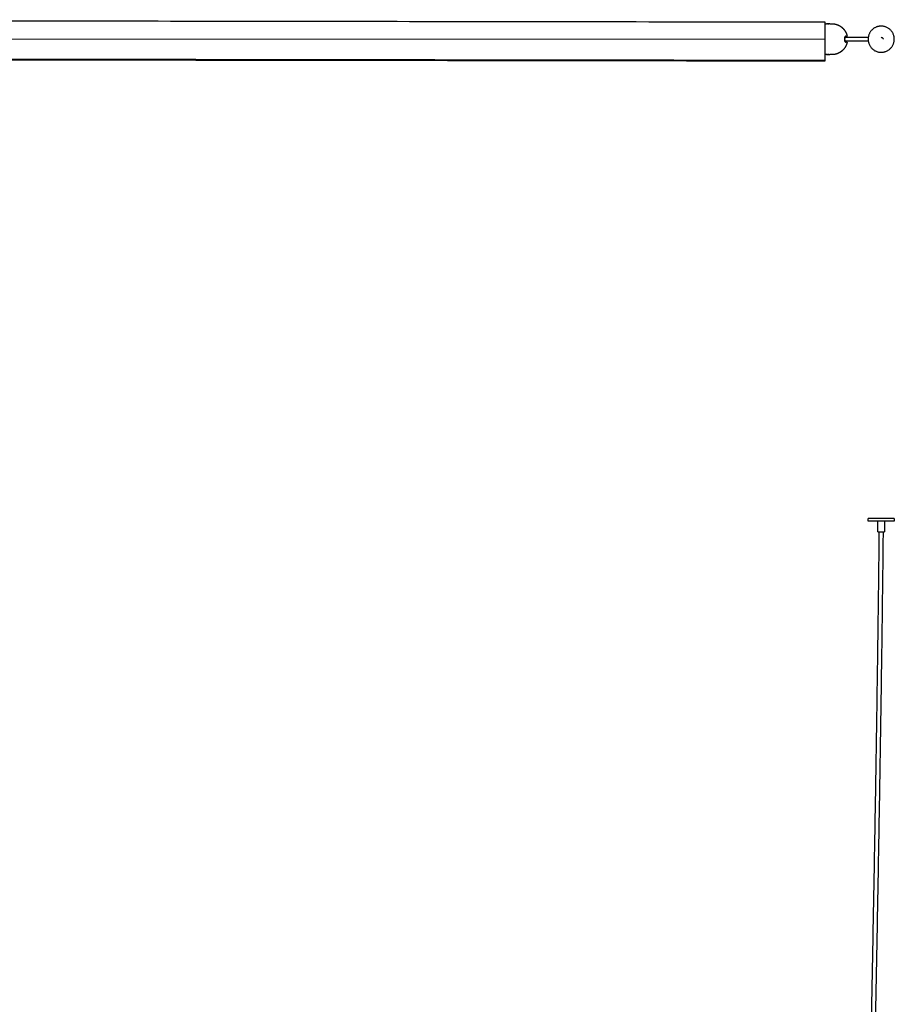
# Model space of a CAD drawing. Header units: millimetres. Extents: x -1080 to 1129, y 3690 to 5607.
# Tile 4 of 9: x -428 to 223, y 4424 to 5157. Entities that reach past the tile are written whole.
import ezdxf

# ---------------------------------------------------------------- set-up
doc = ezdxf.new("R2010")
doc.units = ezdxf.units.MM
doc.layers.add('Layer 01', color=7, linetype='Continuous')
doc.layers.add('Make2D$Visible$Curvas', color=7, linetype='Continuous')

msp = doc.modelspace()

# ---------------------------------------------------------------- linework, layer by layer
at = {"layer": 'Layer 01'}
msp.add_line((-1028.24, 5143.14), (171.76, 5142.57), dxfattribs=at)
at = {"layer": 'Make2D$Visible$Curvas', "color": 7, "lineweight": -3}
for points, degree in [([(-1028.26, 5157.11), (171.69, 5155.45)], 1), ([(171.69, 5154.95), (171.69, 5154.47)], 1), ([(171.76, 5154.07), (173.01, 5154.07)], 1), ([(174.3, 5154), (174.45, 5154), (174.6, 5154.01), (174.74, 5154.01)], 3), ([(175.42, 5154.06), (175.48, 5154.07), (175.51, 5154.07), (175.51, 5154.07)], 3), ([(175.51, 5154.07), (177.01, 5154.07)], 1), ([(171.72, 5141.48), (171.72, 5141.25)], 1), ([(171.72, 5140.38), (171.72, 5140.14)], 1), ([(171.74, 5126.68), (-1028.21, 5128.34)], 1), ([(171.75, 5126.18), (-1028.21, 5127.84)], 1), ([(171.74, 5127.15), (171.74, 5126.68)], 1), ([(173.01, 5131.07), (171.76, 5131.07)], 1), ([(174.23, 5131.14), (174.08, 5131.14), (173.93, 5131.14), (173.79, 5131.13)], 3), ([(177.01, 5131.07), (175.51, 5131.07)], 1), ([(203.95, 4783.61), (203.95, 4785.61)], 1), ([(211.2, 4775.61), (211.2, 4783.61)], 1), ([(216.2, 4783.61), (216.2, 4775.61)], 1), ([(223.45, 4785.61), (223.45, 4783.61)], 1)]:
    msp.add_open_spline(points, degree=degree, dxfattribs=at)
for points, weights in [([(171.69, 5155.45), (171.69, 5155.45), (171.69, 5154.95)], [1, 0.707106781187, 1]), ([(171.69, 5154.47), (171.71, 5145.81), (171.72, 5141.48)], [1, 0.866025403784, 1]), ([(186.54, 5142.57), (186.54, 5142.8), (186.53, 5143.02)], [1, 0.999792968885, 1]), ([(186.53, 5142.12), (186.54, 5142.35), (186.54, 5142.57)], [1, 0.999792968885, 1]), ([(187.32, 5144.82), (188.29, 5144.82), (188.29, 5144.82)], [1, 0.978210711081, 1]), ([(171.72, 5140.14), (171.73, 5135.81), (171.74, 5127.15)], [1, 0.866025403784, 1]), ([(188.29, 5140.32), (188.29, 5140.32), (187.32, 5140.32)], [1, 0.978210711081, 1])]:
    msp.add_rational_spline(points, weights, degree=2, dxfattribs=at)
for points, weights, knots in [([(171.76, 5154.07), (171.76, 5154.07), (171.76, 5142.57), (171.76, 5131.07), (171.76, 5131.07)], [1, 0.707106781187, 1, 0.707106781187, 1], [0, 0, 0, 18.064158, 18.064158, 36.128316, 36.128316, 36.128316]), ([(177.01, 5154.07), (179.21, 5154.07), (181.25, 5153.26), (183.46, 5152.39), (185.15, 5150.7), (186.43, 5149.41), (187.26, 5147.79)], [1, 0.926776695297, 0.890165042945, 0.853553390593, 0.853553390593, 0.853553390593, 0.874965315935], [0, 0, 0, 4.387102, 4.387102, 9.150558, 9.150558, 12.7934, 12.7934, 12.7934]), ([(204.06, 5143.97), (205.27, 5152.32), (213.7, 5152.32), (223.45, 5152.32), (223.45, 5142.57), (223.45, 5132.82), (213.7, 5132.82), (203.95, 5132.82), (203.95, 5142.57), (203.95, 5143.27), (204.06, 5143.97)], [0.947701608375, 0.736132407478, 1, 0.707106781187, 1, 0.707106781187, 1, 0.707106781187, 1, 0.970974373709, 0.947701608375], [-90.373847, -90.373847, -90.373847, -76.576321, -76.576321, -61.261057, -61.261057, -45.945793, -45.945793, -30.630528, -30.630528, -29.11279, -29.11279, -29.11279]), ([(187.26, 5147.79), (187.51, 5147.31), (187.71, 5146.8), (188.09, 5145.84), (188.29, 5144.82)], [0.874965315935, 0.88155206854, 0.890165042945, 0.907122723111, 0.931934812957], [12.7934, 12.7934, 12.7934, 13.914014, 13.914014, 15.946019, 15.946019, 15.946019]), ([(171.72, 5141.25), (171.72, 5141.1), (171.72, 5140.81), (171.72, 5140.52), (171.72, 5140.38)], [1, 0.866025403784, 1, 0.866025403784, 1], [-1.154709, -1.154709, -1.154709, -0.577355, -0.577355, 0, 0, 0]), ([(188.29, 5140.32), (188.09, 5139.3), (187.71, 5138.34), (186.83, 5136.12), (185.15, 5134.44), (183.86, 5133.15), (182.23, 5132.32)], [0.931934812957, 0.907122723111, 0.890165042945, 0.853553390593, 0.853553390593, 0.853553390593, 0.874965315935], [2.355097, 2.355097, 2.355097, 4.387102, 4.387102, 9.150558, 9.150558, 12.7934, 12.7934, 12.7934]), ([(182.23, 5132.32), (181.75, 5132.08), (181.25, 5131.88), (179.21, 5131.07), (177.01, 5131.07)], [0.874965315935, 0.88155206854, 0.890165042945, 0.926776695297, 1], [12.7934, 12.7934, 12.7934, 13.914014, 13.914014, 18.301116, 18.301116, 18.301116]), ([(171.74, 5126.68), (171.74, 5126.39), (171.75, 5126.24), (171.75, 5126.18), (171.75, 5126.18)], [1, 0.866025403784, 1, 0.933012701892, 0.933012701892], [-1.1547065, -1.1547065, -1.1547065, -0.577352, -0.577352, -0.288676, -0.288676, -0.288676]), ([(223.45, 4785.61), (223.45, 4785.61), (213.7, 4785.61), (203.95, 4785.61), (203.95, 4785.61)], [1, 0.707106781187, 1, 0.707106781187, 1], [-61.261057, -61.261057, -61.261057, -45.945793, -45.945793, -30.630528, -30.630528, -30.630528]), ([(223.45, 4783.61), (223.45, 4783.61), (213.7, 4783.61), (203.95, 4783.61), (203.95, 4783.61)], [1, 0.707106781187, 1, 0.707106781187, 1], [-61.261057, -61.261057, -61.261057, -45.945793, -45.945793, -30.630528, -30.630528, -30.630528]), ([(211.2, 4775.61), (211.2, 4775.61), (213.7, 4775.61), (216.2, 4775.61), (216.2, 4775.61)], [1, 0.707106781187, 1, 0.707106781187, 1], [0, 0, 0, 3.926991, 3.926991, 7.853982, 7.853982, 7.853982])]:
    msp.add_rational_spline(points, weights, degree=2, knots=knots, dxfattribs=at)
for points, knots in [([(175.51, 5154.07), (175.51, 5154.07), (175.51, 5154.07), (175.47, 5154.07), (175.45, 5154.06), (175.36, 5154.05), (175.26, 5154.05), (175.03, 5154.03), (174.89, 5154.02), (174.67, 5154.01), (174.59, 5154.01), (174.43, 5154), (174.35, 5154), (174.1, 5154), (173.94, 5154.01), (173.63, 5154.02), (173.5, 5154.03), (173.27, 5154.05), (173.17, 5154.05), (173.05, 5154.07), (173.01, 5154.07), (173.01, 5154.07)], [0, 0, 0, 0, 0.246903, 0.246903, 0.493806, 0.493806, 0.987612, 0.987612, 1.481418, 1.481418, 1.728321, 1.728321, 1.975223, 1.975223, 2.469029, 2.469029, 2.962835, 2.962835, 3.456641, 3.456641, 3.950447, 3.950447, 3.950447, 3.950447]), ([(173.79, 5154.01), (173.79, 5154.01), (173.79, 5154.01), (173.94, 5154.01), (174.1, 5154), (174.26, 5154)], [1.4824008, 1.4824008, 1.4824008, 1.4824008, 1.4831791, 1.4831791, 1.9730413, 1.9730413, 1.9730413, 1.9730413]), ([(186.53, 5143.02), (186.53, 5143.15), (186.53, 5143.27), (186.55, 5143.51), (186.56, 5143.63), (186.6, 5143.86), (186.63, 5143.96), (186.69, 5144.16), (186.72, 5144.25), (186.84, 5144.49), (186.93, 5144.61), (187.12, 5144.78), (187.22, 5144.82), (187.32, 5144.82)], [0, 0, 0, 0, 0.375838, 0.375838, 0.751676, 0.751676, 1.127515, 1.127515, 1.503353, 1.503353, 2.255029, 2.255029, 3.006706, 3.006706, 3.006706, 3.006706]), ([(187.32, 5144.82), (187.27, 5144.82), (187.22, 5144.81), (187.12, 5144.77), (187.07, 5144.74), (186.97, 5144.65), (186.93, 5144.6), (186.84, 5144.48), (186.8, 5144.41), (186.69, 5144.16), (186.62, 5143.97), (186.56, 5143.63), (186.55, 5143.51), (186.53, 5143.27), (186.53, 5143.15), (186.53, 5143.02)], [0, 0, 0, 0, 0.37557, 0.37557, 0.75114, 0.75114, 1.12671, 1.12671, 1.502279, 1.502279, 2.253419, 2.253419, 2.628989, 2.628989, 3.004559, 3.004559, 3.004559, 3.004559]), ([(186.53, 5142.12), (186.53, 5141.99), (186.53, 5141.87), (186.55, 5141.63), (186.56, 5141.51), (186.6, 5141.29), (186.63, 5141.18), (186.69, 5140.99), (186.72, 5140.9), (186.84, 5140.65), (186.93, 5140.53), (187.12, 5140.36), (187.22, 5140.32), (187.32, 5140.32)], [0, 0, 0, 0, 0.375838, 0.375838, 0.751676, 0.751676, 1.127515, 1.127515, 1.503353, 1.503353, 2.255029, 2.255029, 3.006706, 3.006706, 3.006706, 3.006706]), ([(187.32, 5140.32), (187.27, 5140.32), (187.22, 5140.33), (187.12, 5140.37), (187.07, 5140.41), (186.97, 5140.49), (186.93, 5140.54), (186.84, 5140.66), (186.8, 5140.74), (186.69, 5140.98), (186.62, 5141.18), (186.56, 5141.51), (186.55, 5141.63), (186.53, 5141.87), (186.53, 5142), (186.53, 5142.12)], [0, 0, 0, 0, 0.37557, 0.37557, 0.75114, 0.75114, 1.12671, 1.12671, 1.502279, 1.502279, 2.253419, 2.253419, 2.628989, 2.628989, 3.004559, 3.004559, 3.004559, 3.004559]), ([(186.63, 5143.97), (186.69, 5143.97), (186.74, 5143.97), (186.79, 5143.97), (186.86, 5143.97), (186.93, 5143.97), (187, 5143.97), (187.06, 5143.97), (187.13, 5143.97), (187.2, 5143.97), (187.26, 5143.97), (187.32, 5143.97), (187.39, 5143.97), (187.45, 5143.97), (187.51, 5143.97), (187.57, 5143.97), (187.62, 5143.97), (187.68, 5143.97), (187.74, 5143.97), (187.79, 5143.97), (187.85, 5143.97), (187.9, 5143.97), (187.95, 5143.97), (188, 5143.97), (188.06, 5143.97), (188.1, 5143.97), (188.15, 5143.97), (188.2, 5143.97), (188.25, 5143.97), (188.29, 5143.97), (188.34, 5143.97), (188.38, 5143.97), (188.43, 5143.97), (188.47, 5143.97), (188.51, 5143.97), (188.55, 5143.97), (188.59, 5143.97), (188.63, 5143.97), (188.67, 5143.97), (188.71, 5143.97), (188.75, 5143.97), (188.79, 5143.97), (188.82, 5143.97), (188.86, 5143.97), (188.89, 5143.97), (188.93, 5143.97), (188.96, 5143.97), (188.99, 5143.97), (189.03, 5143.97), (189.06, 5143.97), (189.09, 5143.97), (189.12, 5143.97), (189.15, 5143.97), (189.18, 5143.97), (189.21, 5143.97), (189.24, 5143.97), (189.27, 5143.97), (189.29, 5143.97), (189.32, 5143.97), (189.35, 5143.97), (189.37, 5143.97), (189.4, 5143.97), (189.42, 5143.97), (189.45, 5143.97), (189.47, 5143.97), (189.5, 5143.97), (189.52, 5143.97), (189.54, 5143.97), (189.56, 5143.97), (189.58, 5143.97), (189.61, 5143.97), (189.63, 5143.97), (189.65, 5143.97), (189.67, 5143.97), (189.69, 5143.97), (189.71, 5143.97), (189.73, 5143.97), (189.75, 5143.97), (189.77, 5143.97), (189.79, 5143.97), (189.81, 5143.97), (189.83, 5143.97), (189.84, 5143.97), (189.86, 5143.97), (189.88, 5143.97), (189.9, 5143.97), (189.92, 5143.97), (189.93, 5143.97), (189.95, 5143.97), (189.97, 5143.97), (189.99, 5143.97), (189.99, 5143.97), (190, 5143.97), (190.01, 5143.97), (190.02, 5143.97), (190.03, 5143.97), (190.04, 5143.97), (190.04, 5143.97), (190.05, 5143.97), (190.06, 5143.97), (190.07, 5143.97), (190.08, 5143.97), (190.09, 5143.97), (190.1, 5143.97), (190.1, 5143.97), (190.11, 5143.97), (190.12, 5143.97), (190.13, 5143.97), (190.14, 5143.97), (190.15, 5143.97), (190.17, 5143.97), (190.19, 5143.97), (190.2, 5143.97), (190.2, 5143.97), (190.21, 5143.97), (190.22, 5143.97), (190.23, 5143.97), (190.24, 5143.97), (190.25, 5143.97), (190.26, 5143.97), (190.26, 5143.97), (190.27, 5143.97), (190.28, 5143.97), (190.29, 5143.97), (190.3, 5143.97), (190.31, 5143.97), (190.32, 5143.97), (190.33, 5143.97), (190.33, 5143.97), (190.34, 5143.97), (190.35, 5143.97), (190.36, 5143.97), (190.37, 5143.97), (190.38, 5143.97), (190.39, 5143.97), (190.4, 5143.97), (190.41, 5143.97), (190.42, 5143.97), (190.43, 5143.97), (190.44, 5143.97), (190.45, 5143.97), (190.46, 5143.97), (190.47, 5143.97), (190.48, 5143.97), (190.49, 5143.97), (190.5, 5143.97), (190.51, 5143.97), (190.52, 5143.97), (190.53, 5143.97), (190.54, 5143.97), (190.55, 5143.97), (190.56, 5143.97), (190.57, 5143.97), (190.58, 5143.97), (190.6, 5143.97), (190.61, 5143.97), (190.62, 5143.97), (190.63, 5143.97), (190.64, 5143.97), (190.65, 5143.97), (190.68, 5143.97), (190.7, 5143.97), (190.72, 5143.97), (190.75, 5143.97), (190.78, 5143.97), (190.8, 5143.97), (190.83, 5143.97), (190.86, 5143.97), (190.89, 5143.97), (190.92, 5143.97), (190.94, 5143.97), (190.97, 5143.97), (191.01, 5143.97), (191.04, 5143.97), (191.07, 5143.97), (191.1, 5143.97), (191.14, 5143.97), (191.17, 5143.97), (191.21, 5143.97), (191.24, 5143.97), (191.28, 5143.97), (191.32, 5143.97), (191.35, 5143.97), (191.39, 5143.97), (191.43, 5143.97), (191.47, 5143.97), (191.52, 5143.97), (191.56, 5143.97), (191.6, 5143.97), (191.65, 5143.97), (191.69, 5143.97), (191.74, 5143.97), (191.79, 5143.97), (191.84, 5143.97), (191.89, 5143.97), (191.94, 5143.97), (191.99, 5143.97), (192.04, 5143.97), (192.1, 5143.97), (192.15, 5143.97), (192.21, 5143.97), (192.26, 5143.97), (192.32, 5143.97), (192.38, 5143.97), (192.44, 5143.97), (192.51, 5143.97), (192.57, 5143.97), (192.63, 5143.97), (192.7, 5143.97), (192.77, 5143.97), (192.84, 5143.97), (192.91, 5143.97), (192.98, 5143.97), (193.05, 5143.97), (193.13, 5143.97), (193.2, 5143.97), (193.28, 5143.97), (193.36, 5143.97), (193.44, 5143.97), (193.52, 5143.97), (193.6, 5143.97), (193.68, 5143.97), (193.77, 5143.97), (193.86, 5143.97), (193.94, 5143.97), (194.03, 5143.97), (194.13, 5143.97), (194.22, 5143.97), (194.31, 5143.97), (194.41, 5143.97), (194.51, 5143.97), (194.61, 5143.97), (194.71, 5143.97), (194.81, 5143.97), (194.92, 5143.97), (195.03, 5143.97), (195.13, 5143.97), (195.24, 5143.97), (195.36, 5143.97), (195.47, 5143.97), (195.58, 5143.97), (195.7, 5143.97), (195.82, 5143.97), (195.94, 5143.97), (196.06, 5143.97), (196.19, 5143.97), (196.31, 5143.97), (196.44, 5143.97), (196.57, 5143.97), (196.7, 5143.97), (196.84, 5143.97), (196.98, 5143.97), (197.11, 5143.97), (197.25, 5143.97), (197.39, 5143.97), (197.53, 5143.97), (197.67, 5143.97), (197.82, 5143.97), (197.96, 5143.97), (198.11, 5143.97), (198.26, 5143.97), (198.4, 5143.97), (198.56, 5143.97), (198.71, 5143.97), (198.86, 5143.97), (199.02, 5143.97), (199.18, 5143.97), (199.33, 5143.97), (199.66, 5143.97), (199.99, 5143.97), (200.31, 5143.97), (200.65, 5143.97), (200.99, 5143.97), (201.32, 5143.97), (201.67, 5143.97), (202.02, 5143.97), (202.36, 5143.97), (202.94, 5143.97), (203.5, 5143.97), (204.06, 5143.97)], [3.63504, 3.63504, 3.63504, 3.63504, 3.79236, 3.79236, 3.79236, 4.007163, 4.007163, 4.007163, 4.21137, 4.21137, 4.21137, 4.411413, 4.411413, 4.411413, 4.601905, 4.601905, 4.601905, 4.783529, 4.783529, 4.783529, 4.96214, 4.96214, 4.96214, 5.133725, 5.133725, 5.133725, 5.300003, 5.300003, 5.300003, 5.462817, 5.462817, 5.462817, 5.621484, 5.621484, 5.621484, 5.776249, 5.776249, 5.776249, 5.929925, 5.929925, 5.929925, 6.081913, 6.081913, 6.081913, 6.232815, 6.232815, 6.232815, 6.383382, 6.383382, 6.383382, 6.536607, 6.536607, 6.536607, 6.689247, 6.689247, 6.689247, 6.843485, 6.843485, 6.843485, 7.00087, 7.00087, 7.00087, 7.160644, 7.160644, 7.160644, 7.325195, 7.325195, 7.325195, 7.491284, 7.491284, 7.491284, 7.662344, 7.662344, 7.662344, 7.8385, 7.8385, 7.8385, 8.019469, 8.019469, 8.019469, 8.204429, 8.204429, 8.204429, 8.394722, 8.394722, 8.394722, 8.591649, 8.591649, 8.591649, 8.793812, 8.793812, 8.793812, 8.897165, 8.897165, 8.897165, 9.001872, 9.001872, 9.001872, 9.109447, 9.109447, 9.109447, 9.222928, 9.222928, 9.222928, 9.343772, 9.343772, 9.343772, 9.47324, 9.47324, 9.47324, 9.76937, 9.76937, 9.76937, 9.942802, 9.942802, 9.942802, 10.13215, 10.13215, 10.13215, 10.343632, 10.343632, 10.343632, 10.578802, 10.578802, 10.578802, 10.838274, 10.838274, 10.838274, 11.125199, 11.125199, 11.125199, 11.441026, 11.441026, 11.441026, 11.788651, 11.788651, 11.788651, 12.171967, 12.171967, 12.171967, 12.591384, 12.591384, 12.591384, 13.048694, 13.048694, 13.048694, 13.546793, 13.546793, 13.546793, 14.087503, 14.087503, 14.087503, 14.675144, 14.675144, 14.675144, 15.308759, 15.308759, 15.308759, 15.99242, 15.99242, 15.99242, 17.519684, 17.519684, 17.519684, 19.270147, 19.270147, 19.270147, 21.265378, 21.265378, 21.265378, 23.522263, 23.522263, 23.522263, 26.056977, 26.056977, 26.056977, 28.888557, 28.888557, 28.888557, 32.037135, 32.037135, 32.037135, 35.515133, 35.515133, 35.515133, 39.345008, 39.345008, 39.345008, 43.54223, 43.54223, 43.54223, 48.125744, 48.125744, 48.125744, 53.111904, 53.111904, 53.111904, 58.518242, 58.518242, 58.518242, 64.366637, 64.366637, 64.366637, 70.670556, 70.670556, 70.670556, 77.447999, 77.447999, 77.447999, 84.718406, 84.718406, 84.718406, 92.500266, 92.500266, 92.500266, 100.809918, 100.809918, 100.809918, 109.664878, 109.664878, 109.664878, 119.083449, 119.083449, 119.083449, 129.083112, 129.083112, 129.083112, 139.681574, 139.681574, 139.681574, 150.897111, 150.897111, 150.897111, 162.747482, 162.747482, 162.747482, 175.249839, 175.249839, 175.249839, 188.423477, 188.423477, 188.423477, 202.284181, 202.284181, 202.284181, 216.850852, 216.850852, 216.850852, 232.141853, 232.141853, 232.141853, 248.171672, 248.171672, 248.171672, 264.605751, 264.605751, 264.605751, 281.568794, 281.568794, 281.568794, 299.203743, 299.203743, 299.203743, 317.482721, 317.482721, 317.482721, 336.378087, 336.378087, 336.378087, 375.908275, 375.908275, 375.908275, 417.57274, 417.57274, 417.57274, 461.148617, 461.148617, 461.148617, 534.328608, 534.328608, 534.328608, 534.328608]), ([(213.7, 5143.97), (213.89, 5143.97), (214.07, 5143.93), (214.41, 5143.79), (214.56, 5143.69), (214.82, 5143.43), (214.93, 5143.28), (215.07, 5142.94), (215.1, 5142.75), (215.1, 5142.57)], [2.213336, 2.213336, 2.213336, 2.213336, 2.766668, 2.766668, 3.320001, 3.320001, 3.873337, 3.873337, 4.426673, 4.426673, 4.426673, 4.426673]), ([(204.06, 5141.17), (203.5, 5141.17), (202.94, 5141.17), (202.36, 5141.17), (202.02, 5141.17), (201.67, 5141.17), (201.32, 5141.17), (200.99, 5141.17), (200.65, 5141.17), (200.31, 5141.17), (199.99, 5141.17), (199.66, 5141.17), (199.33, 5141.17), (199.18, 5141.17), (199.02, 5141.17), (198.86, 5141.17), (198.71, 5141.17), (198.56, 5141.17), (198.4, 5141.17), (198.26, 5141.17), (198.11, 5141.17), (197.96, 5141.17), (197.82, 5141.17), (197.67, 5141.17), (197.53, 5141.17), (197.39, 5141.17), (197.25, 5141.17), (197.11, 5141.17), (196.98, 5141.17), (196.84, 5141.17), (196.7, 5141.17), (196.57, 5141.17), (196.44, 5141.17), (196.31, 5141.17), (196.19, 5141.17), (196.06, 5141.17), (195.94, 5141.17), (195.82, 5141.17), (195.7, 5141.17), (195.58, 5141.17), (195.47, 5141.17), (195.36, 5141.17), (195.24, 5141.17), (195.13, 5141.17), (195.03, 5141.17), (194.92, 5141.17), (194.81, 5141.17), (194.71, 5141.17), (194.61, 5141.17), (194.51, 5141.17), (194.41, 5141.17), (194.31, 5141.17), (194.22, 5141.17), (194.13, 5141.17), (194.03, 5141.17), (193.94, 5141.17), (193.86, 5141.17), (193.77, 5141.17), (193.68, 5141.17), (193.6, 5141.17), (193.52, 5141.17), (193.44, 5141.17), (193.36, 5141.17), (193.28, 5141.17), (193.2, 5141.17), (193.13, 5141.17), (193.05, 5141.17), (192.98, 5141.17), (192.91, 5141.17), (192.84, 5141.17), (192.77, 5141.17), (192.7, 5141.17), (192.63, 5141.17), (192.57, 5141.17), (192.51, 5141.17), (192.44, 5141.17), (192.38, 5141.17), (192.32, 5141.17), (192.26, 5141.17), (192.21, 5141.17), (192.15, 5141.17), (192.1, 5141.17), (192.04, 5141.17), (191.99, 5141.17), (191.94, 5141.17), (191.89, 5141.17), (191.84, 5141.17), (191.79, 5141.17), (191.74, 5141.17), (191.69, 5141.17), (191.65, 5141.17), (191.6, 5141.17), (191.56, 5141.17), (191.52, 5141.17), (191.47, 5141.17), (191.43, 5141.17), (191.39, 5141.17), (191.35, 5141.17), (191.32, 5141.17), (191.28, 5141.17), (191.24, 5141.17), (191.21, 5141.17), (191.17, 5141.17), (191.14, 5141.17), (191.1, 5141.17), (191.07, 5141.17), (191.04, 5141.17), (191.01, 5141.17), (190.97, 5141.17), (190.94, 5141.17), (190.92, 5141.17), (190.89, 5141.17), (190.86, 5141.17), (190.83, 5141.17), (190.8, 5141.17), (190.78, 5141.17), (190.75, 5141.17), (190.72, 5141.17), (190.7, 5141.17), (190.68, 5141.17), (190.65, 5141.17), (190.64, 5141.17), (190.63, 5141.17), (190.62, 5141.17), (190.61, 5141.17), (190.6, 5141.17), (190.58, 5141.17), (190.57, 5141.17), (190.56, 5141.17), (190.55, 5141.17), (190.54, 5141.17), (190.53, 5141.17), (190.52, 5141.17), (190.51, 5141.17), (190.5, 5141.17), (190.49, 5141.17), (190.48, 5141.17), (190.47, 5141.17), (190.46, 5141.17), (190.45, 5141.17), (190.44, 5141.17), (190.43, 5141.17), (190.42, 5141.17), (190.41, 5141.17), (190.4, 5141.17), (190.39, 5141.17), (190.38, 5141.17), (190.37, 5141.17), (190.36, 5141.17), (190.35, 5141.17), (190.34, 5141.17), (190.33, 5141.17), (190.33, 5141.17), (190.32, 5141.17), (190.31, 5141.17), (190.3, 5141.17), (190.29, 5141.17), (190.28, 5141.17), (190.27, 5141.17), (190.26, 5141.17), (190.26, 5141.17), (190.25, 5141.17), (190.24, 5141.17), (190.23, 5141.17), (190.22, 5141.17), (190.21, 5141.17), (190.2, 5141.17), (190.2, 5141.17), (190.19, 5141.17), (190.17, 5141.17), (190.15, 5141.17), (190.14, 5141.17), (190.13, 5141.17), (190.12, 5141.17), (190.11, 5141.17), (190.1, 5141.17), (190.1, 5141.17), (190.09, 5141.17), (190.08, 5141.17), (190.07, 5141.17), (190.06, 5141.17), (190.05, 5141.17), (190.04, 5141.17), (190.04, 5141.17), (190.03, 5141.17), (190.02, 5141.17), (190.01, 5141.17), (190, 5141.17), (189.99, 5141.17), (189.99, 5141.17), (189.97, 5141.17), (189.95, 5141.17), (189.93, 5141.17), (189.92, 5141.17), (189.9, 5141.17), (189.88, 5141.17), (189.86, 5141.17), (189.84, 5141.17), (189.83, 5141.17), (189.81, 5141.17), (189.79, 5141.17), (189.77, 5141.17), (189.75, 5141.17), (189.73, 5141.17), (189.71, 5141.17), (189.69, 5141.17), (189.67, 5141.17), (189.65, 5141.17), (189.63, 5141.17), (189.61, 5141.17), (189.58, 5141.17), (189.56, 5141.17), (189.54, 5141.17), (189.52, 5141.17), (189.5, 5141.17), (189.47, 5141.17), (189.45, 5141.17), (189.42, 5141.17), (189.4, 5141.17), (189.37, 5141.17), (189.35, 5141.17), (189.32, 5141.17), (189.29, 5141.17), (189.27, 5141.17), (189.24, 5141.17), (189.21, 5141.17), (189.18, 5141.17), (189.15, 5141.17), (189.12, 5141.17), (189.09, 5141.17), (189.06, 5141.17), (189.03, 5141.17), (188.99, 5141.17), (188.96, 5141.17), (188.93, 5141.17), (188.89, 5141.17), (188.86, 5141.17), (188.82, 5141.17), (188.79, 5141.17), (188.75, 5141.17), (188.71, 5141.17), (188.67, 5141.17), (188.63, 5141.17), (188.59, 5141.17), (188.55, 5141.17), (188.51, 5141.17), (188.47, 5141.17), (188.43, 5141.17), (188.38, 5141.17), (188.34, 5141.17), (188.29, 5141.17), (188.25, 5141.17), (188.2, 5141.17), (188.15, 5141.17), (188.1, 5141.17), (188.06, 5141.17), (188, 5141.17), (187.95, 5141.17), (187.9, 5141.17), (187.85, 5141.17), (187.79, 5141.17), (187.74, 5141.17), (187.68, 5141.17), (187.62, 5141.17), (187.57, 5141.17), (187.51, 5141.17), (187.45, 5141.17), (187.39, 5141.17), (187.32, 5141.17), (187.26, 5141.17), (187.2, 5141.17), (187.13, 5141.17), (187.06, 5141.17), (187, 5141.17), (186.93, 5141.17), (186.86, 5141.17), (186.79, 5141.17), (186.74, 5141.17), (186.69, 5141.17), (186.63, 5141.17)], [703.175648, 703.175648, 703.175648, 703.175648, 776.355722, 776.355722, 776.355722, 819.9316, 819.9316, 819.9316, 861.596065, 861.596065, 861.596065, 901.126252, 901.126252, 901.126252, 920.021618, 920.021618, 920.021618, 938.300596, 938.300596, 938.300596, 955.935546, 955.935546, 955.935546, 972.898588, 972.898588, 972.898588, 989.332667, 989.332667, 989.332667, 1005.362487, 1005.362487, 1005.362487, 1020.653488, 1020.653488, 1020.653488, 1035.220158, 1035.220158, 1035.220158, 1049.080863, 1049.080863, 1049.080863, 1062.254501, 1062.254501, 1062.254501, 1074.756858, 1074.756858, 1074.756858, 1086.607229, 1086.607229, 1086.607229, 1097.822766, 1097.822766, 1097.822766, 1108.421228, 1108.421228, 1108.421228, 1118.420891, 1118.420891, 1118.420891, 1127.839462, 1127.839462, 1127.839462, 1136.694422, 1136.694422, 1136.694422, 1145.004074, 1145.004074, 1145.004074, 1152.785933, 1152.785933, 1152.785933, 1160.05634, 1160.05634, 1160.05634, 1166.833784, 1166.833784, 1166.833784, 1173.137703, 1173.137703, 1173.137703, 1178.986097, 1178.986097, 1178.986097, 1184.392436, 1184.392436, 1184.392436, 1189.378596, 1189.378596, 1189.378596, 1193.96211, 1193.96211, 1193.96211, 1198.159332, 1198.159332, 1198.159332, 1201.989207, 1201.989207, 1201.989207, 1205.467205, 1205.467205, 1205.467205, 1208.615783, 1208.615783, 1208.615783, 1211.447362, 1211.447362, 1211.447362, 1213.982076, 1213.982076, 1213.982076, 1216.238962, 1216.238962, 1216.238962, 1218.234192, 1218.234192, 1218.234192, 1219.984656, 1219.984656, 1219.984656, 1221.51192, 1221.51192, 1221.51192, 1222.19558, 1222.19558, 1222.19558, 1222.829196, 1222.829196, 1222.829196, 1223.416837, 1223.416837, 1223.416837, 1223.957547, 1223.957547, 1223.957547, 1224.455645, 1224.455645, 1224.455645, 1224.912956, 1224.912956, 1224.912956, 1225.332373, 1225.332373, 1225.332373, 1225.715688, 1225.715688, 1225.715688, 1226.063313, 1226.063313, 1226.063313, 1226.37914, 1226.37914, 1226.37914, 1226.666066, 1226.666066, 1226.666066, 1226.925538, 1226.925538, 1226.925538, 1227.160708, 1227.160708, 1227.160708, 1227.37219, 1227.37219, 1227.37219, 1227.561537, 1227.561537, 1227.561537, 1227.73497, 1227.73497, 1227.73497, 1228.031099, 1228.031099, 1228.031099, 1228.160568, 1228.160568, 1228.160568, 1228.281412, 1228.281412, 1228.281412, 1228.394893, 1228.394893, 1228.394893, 1228.502468, 1228.502468, 1228.502468, 1228.607175, 1228.607175, 1228.607175, 1228.710528, 1228.710528, 1228.710528, 1228.91269, 1228.91269, 1228.91269, 1229.109617, 1229.109617, 1229.109617, 1229.299911, 1229.299911, 1229.299911, 1229.484871, 1229.484871, 1229.484871, 1229.665839, 1229.665839, 1229.665839, 1229.841996, 1229.841996, 1229.841996, 1230.013056, 1230.013056, 1230.013056, 1230.179145, 1230.179145, 1230.179145, 1230.343696, 1230.343696, 1230.343696, 1230.50347, 1230.50347, 1230.50347, 1230.660855, 1230.660855, 1230.660855, 1230.815093, 1230.815093, 1230.815093, 1230.967733, 1230.967733, 1230.967733, 1231.120958, 1231.120958, 1231.120958, 1231.271524, 1231.271524, 1231.271524, 1231.422426, 1231.422426, 1231.422426, 1231.574414, 1231.574414, 1231.574414, 1231.72809, 1231.72809, 1231.72809, 1231.882856, 1231.882856, 1231.882856, 1232.041523, 1232.041523, 1232.041523, 1232.204336, 1232.204336, 1232.204336, 1232.370614, 1232.370614, 1232.370614, 1232.542199, 1232.542199, 1232.542199, 1232.720811, 1232.720811, 1232.720811, 1232.902435, 1232.902435, 1232.902435, 1233.092927, 1233.092927, 1233.092927, 1233.292969, 1233.292969, 1233.292969, 1233.497177, 1233.497177, 1233.497177, 1233.711979, 1233.711979, 1233.711979, 1233.869298, 1233.869298, 1233.869298, 1233.869298]), ([(173.01, 5131.07), (173.01, 5131.07), (173.02, 5131.07), (173.05, 5131.08), (173.08, 5131.08), (173.17, 5131.09), (173.26, 5131.1), (173.5, 5131.11), (173.63, 5131.12), (173.86, 5131.13), (173.94, 5131.13), (174.1, 5131.14), (174.18, 5131.14), (174.43, 5131.14), (174.59, 5131.14), (174.89, 5131.12), (175.03, 5131.11), (175.26, 5131.1), (175.36, 5131.09), (175.48, 5131.07), (175.51, 5131.07), (175.51, 5131.07)], [0, 0, 0, 0, 0.246903, 0.246903, 0.493806, 0.493806, 0.987612, 0.987612, 1.481418, 1.481418, 1.728321, 1.728321, 1.975223, 1.975223, 2.469029, 2.469029, 2.962835, 2.962835, 3.456641, 3.456641, 3.950447, 3.950447, 3.950447, 3.950447]), ([(173.11, 5131.08), (173.11, 5131.08), (173.11, 5131.08), (173.05, 5131.07), (173.01, 5131.07), (173.01, 5131.07)], [3.4607483, 3.4607483, 3.4607483, 3.4607483, 3.4607513, 3.4607513, 3.9551444, 3.9551444, 3.9551444, 3.9551444]), ([(174.74, 5131.13), (174.74, 5131.13), (174.74, 5131.13), (174.59, 5131.14), (174.43, 5131.14), (174.27, 5131.14)], [1.483177, 1.483177, 1.483177, 1.483177, 1.4831791, 1.4831791, 1.973039, 1.973039, 1.973039, 1.973039]), ([(215.1, 4775.61), (215.02, 4767.72), (214.93, 4759.83), (214.84, 4751.94), (214.74, 4743.77), (214.65, 4735.6), (214.54, 4727.43), (214.44, 4719.19), (214.34, 4710.95), (214.23, 4702.71), (214.12, 4694.41), (214, 4686.11), (213.88, 4677.81), (213.77, 4669.45), (213.65, 4661.1), (213.52, 4652.74), (213.4, 4644.34), (213.27, 4635.94), (213.14, 4627.54), (213.01, 4619.11), (212.88, 4610.68), (212.74, 4602.24), (212.61, 4593.78), (212.47, 4585.32), (212.32, 4576.86), (212.18, 4568.39), (212.04, 4559.91), (211.89, 4551.44), (211.75, 4542.96), (211.6, 4534.48), (211.44, 4525.99), (211.29, 4517.51), (211.14, 4509.03), (210.98, 4500.55), (210.83, 4492.09), (210.67, 4483.62), (210.51, 4475.15), (210.35, 4466.7), (210.19, 4458.26), (210.02, 4449.81), (209.86, 4441.39), (209.7, 4432.98), (209.53, 4424.56), (209.36, 4416.18), (209.19, 4407.8), (209.02, 4399.43), (208.69, 4382.83), (208.34, 4366.22), (207.99, 4349.62), (207.65, 4333.29), (207.3, 4316.96), (206.94, 4300.63), (206.59, 4284.64), (206.24, 4268.65), (205.88, 4252.66), (205.19, 4222), (204.48, 4191.34), (203.76, 4160.68), (203.42, 4146.16), (203.07, 4131.64), (202.72, 4117.11), (202.39, 4103.23), (202.05, 4089.35), (201.71, 4075.46), (201.39, 4062.29), (201.06, 4049.12), (200.73, 4035.94), (200.58, 4029.65), (200.42, 4023.35), (200.26, 4017.05), (200.11, 4010.96), (199.96, 4004.87), (199.8, 3998.78), (199.65, 3992.9), (199.51, 3987.03), (199.36, 3981.15), (199.22, 3975.5), (199.07, 3969.84), (198.93, 3964.19), (198.79, 3958.72), (198.65, 3953.24), (198.51, 3947.76), (198.38, 3942.42), (198.24, 3937.08), (198.1, 3931.74), (197.97, 3926.64), (197.84, 3921.55), (197.71, 3916.45), (197.59, 3911.6), (197.46, 3906.74), (197.34, 3901.89), (197.22, 3897.27), (197.1, 3892.65), (196.98, 3888.03), (196.87, 3883.64), (196.75, 3879.25), (196.64, 3874.86), (196.53, 3870.7), (196.42, 3866.53), (196.32, 3862.37), (196.21, 3858.42), (196.11, 3854.47), (196.01, 3850.52), (195.91, 3846.78), (195.81, 3843.05), (195.71, 3839.31), (195.62, 3835.78), (195.53, 3832.24), (195.43, 3828.71), (195.34, 3825.38), (195.26, 3822.05), (195.17, 3818.72), (195.08, 3815.58), (195, 3812.44), (194.91, 3809.3), (194.84, 3806.35), (194.76, 3803.4), (194.68, 3800.45), (194.6, 3797.68), (194.53, 3794.91), (194.45, 3792.14), (194.38, 3789.55), (194.31, 3786.96), (194.24, 3784.36), (194.17, 3781.94), (194.1, 3779.52), (194.03, 3777.09), (193.97, 3774.84), (193.91, 3772.58), (193.84, 3770.32), (193.78, 3768.22), (193.72, 3766.12), (193.66, 3764.02), (193.61, 3762.07), (193.55, 3760.12), (193.49, 3758.17), (193.44, 3756.37), (193.39, 3754.57), (193.34, 3752.77), (193.29, 3751.11), (193.24, 3749.44), (193.19, 3747.78), (193.14, 3746.25), (193.09, 3744.73), (193.05, 3743.2), (193, 3741.8), (192.96, 3740.4), (192.91, 3739), (192.87, 3737.73), (192.83, 3736.45), (192.79, 3735.17), (192.75, 3734.01), (192.72, 3732.86), (192.68, 3731.7), (192.64, 3730.65), (192.6, 3729.6), (192.57, 3728.55), (192.54, 3727.6), (192.5, 3726.66), (192.47, 3725.72), (192.44, 3724.87), (192.4, 3724.03), (192.37, 3723.18), (192.34, 3722.43), (192.31, 3721.68), (192.28, 3720.92), (192.26, 3720.26), (192.23, 3719.59), (192.2, 3718.93), (192.18, 3718.34), (192.15, 3717.76), (192.12, 3717.17), (192.1, 3716.66), (192.08, 3716.15), (192.05, 3715.64), (192.04, 3715.41), (192.03, 3715.18), (192.02, 3714.96), (192, 3714.74), (191.99, 3714.53), (191.98, 3714.32), (191.97, 3714.12), (191.96, 3713.93), (191.95, 3713.73), (191.94, 3713.55), (191.93, 3713.37), (191.92, 3713.18), (191.91, 3713.02), (191.9, 3712.85), (191.88, 3712.68), (191.88, 3712.53), (191.86, 3712.37), (191.85, 3712.22), (191.84, 3712.08), (191.83, 3711.94), (191.82, 3711.8), (191.81, 3711.67), (191.81, 3711.54), (191.79, 3711.41), (191.79, 3711.29), (191.78, 3711.17), (191.77, 3711.05), (191.76, 3710.94), (191.75, 3710.84), (191.74, 3710.73), (191.73, 3710.63), (191.72, 3710.53), (191.71, 3710.43), (191.7, 3710.34), (191.69, 3710.25), (191.68, 3710.16), (191.67, 3710.08), (191.66, 3710), (191.65, 3709.91), (191.64, 3709.84), (191.64, 3709.76), (191.63, 3709.69), (191.62, 3709.62), (191.61, 3709.55), (191.6, 3709.48), (191.59, 3709.42), (191.58, 3709.35), (191.57, 3709.29), (191.55, 3709.18), (191.53, 3709.07), (191.51, 3708.96), (191.5, 3708.91), (191.49, 3708.86), (191.48, 3708.81), (191.47, 3708.76), (191.46, 3708.72), (191.45, 3708.67), (191.44, 3708.63), (191.43, 3708.58), (191.42, 3708.54), (191.42, 3708.5), (191.41, 3708.46), (191.4, 3708.42), (191.39, 3708.39), (191.38, 3708.35), (191.37, 3708.31), (191.36, 3708.28), (191.35, 3708.24), (191.34, 3708.2), (191.32, 3708.13), (191.3, 3708.06), (191.28, 3707.99), (191.27, 3707.92), (191.25, 3707.85), (191.23, 3707.78), (191.21, 3707.71), (191.19, 3707.64), (191.16, 3707.57), (191.14, 3707.51), (191.12, 3707.44), (191.1, 3707.37), (191.08, 3707.3), (191.05, 3707.23), (191.03, 3707.17), (191.01, 3707.1), (190.98, 3707.03), (190.95, 3706.97), (190.93, 3706.9), (190.9, 3706.84), (190.87, 3706.77), (190.85, 3706.71), (190.82, 3706.64), (190.79, 3706.58), (190.76, 3706.51), (190.73, 3706.45), (190.7, 3706.38), (190.66, 3706.32), (190.63, 3706.26), (190.6, 3706.19), (190.56, 3706.13), (190.52, 3706.07), (190.49, 3706.01), (190.45, 3705.95), (190.41, 3705.89), (190.37, 3705.83), (190.33, 3705.77), (190.29, 3705.71), (190.24, 3705.65), (190.2, 3705.59), (190.15, 3705.53), (190.11, 3705.47), (190.06, 3705.42), (190.01, 3705.36), (189.96, 3705.31), (189.91, 3705.25), (189.86, 3705.2), (189.81, 3705.14), (189.75, 3705.09), (189.7, 3705.04), (189.64, 3704.99), (189.59, 3704.94), (189.53, 3704.89), (189.47, 3704.84), (189.41, 3704.8), (189.35, 3704.75), (189.29, 3704.71), (189.22, 3704.66), (189.16, 3704.62), (189.1, 3704.58), (189.03, 3704.54), (188.97, 3704.49), (188.9, 3704.46), (188.83, 3704.42), (188.76, 3704.38), (188.69, 3704.35), (188.62, 3704.31), (188.55, 3704.28), (188.48, 3704.24), (188.41, 3704.21), (188.34, 3704.18), (188.26, 3704.15), (188.19, 3704.12), (188.12, 3704.09), (188.04, 3704.06), (188, 3704.05), (187.95, 3704.03), (187.91, 3704.02)], [161.348845, 161.348845, 161.348845, 161.348845, 185.014946, 185.014946, 185.014946, 209.523282, 209.523282, 209.523282, 234.246104, 234.246104, 234.246104, 259.154956, 259.154956, 259.154956, 284.22508, 284.22508, 284.22508, 309.424778, 309.424778, 309.424778, 334.729331, 334.729331, 334.729331, 360.109857, 360.109857, 360.109857, 385.538693, 385.538693, 385.538693, 410.988155, 410.988155, 410.988155, 436.433126, 436.433126, 436.433126, 461.840219, 461.840219, 461.840219, 487.184805, 487.184805, 487.184805, 512.442057, 512.442057, 512.442057, 537.579347, 537.579347, 537.579347, 587.391575, 587.391575, 587.391575, 636.399475, 636.399475, 636.399475, 684.382034, 684.382034, 684.382034, 776.385548, 776.385548, 776.385548, 819.962095, 819.962095, 819.962095, 861.627146, 861.627146, 861.627146, 901.157833, 901.157833, 901.157833, 920.053414, 920.053414, 920.053414, 938.332583, 938.332583, 938.332583, 955.967697, 955.967697, 955.967697, 972.930875, 972.930875, 972.930875, 989.365061, 989.365061, 989.365061, 1005.39499, 1005.39499, 1005.39499, 1020.68611, 1020.68611, 1020.68611, 1035.252911, 1035.252911, 1035.252911, 1049.113759, 1049.113759, 1049.113759, 1062.287553, 1062.287553, 1062.287553, 1074.790083, 1074.790083, 1074.790083, 1086.640643, 1086.640643, 1086.640643, 1097.856389, 1097.856389, 1097.856389, 1108.455082, 1108.455082, 1108.455082, 1118.455, 1118.455, 1118.455, 1127.873855, 1127.873855, 1127.873855, 1136.729131, 1136.729131, 1136.729131, 1145.039136, 1145.039136, 1145.039136, 1152.821389, 1152.821389, 1152.821389, 1160.092238, 1160.092238, 1160.092238, 1166.870179, 1166.870179, 1166.870179, 1173.17466, 1173.17466, 1173.17466, 1179.023692, 1179.023692, 1179.023692, 1184.430756, 1184.430756, 1184.430756, 1189.417744, 1189.417744, 1189.417744, 1194.00221, 1194.00221, 1194.00221, 1198.20053, 1198.20053, 1198.20053, 1202.031678, 1202.031678, 1202.031678, 1205.511162, 1205.511162, 1205.511162, 1208.661485, 1208.661485, 1208.661485, 1211.495126, 1211.495126, 1211.495126, 1214.032294, 1214.032294, 1214.032294, 1216.292126, 1216.292126, 1216.292126, 1218.290922, 1218.290922, 1218.290922, 1220.045739, 1220.045739, 1220.045739, 1221.578383, 1221.578383, 1221.578383, 1222.265203, 1222.265203, 1222.265203, 1222.902355, 1222.902355, 1222.902355, 1223.493975, 1223.493975, 1223.493975, 1224.039152, 1224.039152, 1224.039152, 1224.542294, 1224.542294, 1224.542294, 1225.005309, 1225.005309, 1225.005309, 1225.431207, 1225.431207, 1225.431207, 1225.821894, 1225.821894, 1225.821894, 1226.177873, 1226.177873, 1226.177873, 1226.50321, 1226.50321, 1226.50321, 1226.80099, 1226.80099, 1226.80099, 1227.072805, 1227.072805, 1227.072805, 1227.322026, 1227.322026, 1227.322026, 1227.549302, 1227.549302, 1227.549302, 1227.756146, 1227.756146, 1227.756146, 1227.949113, 1227.949113, 1227.949113, 1228.287859, 1228.287859, 1228.287859, 1228.439314, 1228.439314, 1228.439314, 1228.581235, 1228.581235, 1228.581235, 1228.713223, 1228.713223, 1228.713223, 1228.835016, 1228.835016, 1228.835016, 1228.948809, 1228.948809, 1228.948809, 1229.060461, 1229.060461, 1229.060461, 1229.281453, 1229.281453, 1229.281453, 1229.500497, 1229.500497, 1229.500497, 1229.716204, 1229.716204, 1229.716204, 1229.930198, 1229.930198, 1229.930198, 1230.144233, 1230.144233, 1230.144233, 1230.357517, 1230.357517, 1230.357517, 1230.569766, 1230.569766, 1230.569766, 1230.781093, 1230.781093, 1230.781093, 1230.995869, 1230.995869, 1230.995869, 1231.209738, 1231.209738, 1231.209738, 1231.425548, 1231.425548, 1231.425548, 1231.641804, 1231.641804, 1231.641804, 1231.86005, 1231.86005, 1231.86005, 1232.082716, 1232.082716, 1232.082716, 1232.304161, 1232.304161, 1232.304161, 1232.527701, 1232.527701, 1232.527701, 1232.753326, 1232.753326, 1232.753326, 1232.980757, 1232.980757, 1232.980757, 1233.207961, 1233.207961, 1233.207961, 1233.437975, 1233.437975, 1233.437975, 1233.670114, 1233.670114, 1233.670114, 1233.902562, 1233.902562, 1233.902562, 1234.137222, 1234.137222, 1234.137222, 1234.375823, 1234.375823, 1234.375823, 1234.612706, 1234.612706, 1234.612706, 1234.756324, 1234.756324, 1234.756324, 1234.756324]), ([(188.26, 3707.78), (188.27, 3707.81), (188.28, 3707.83), (188.3, 3707.86), (188.31, 3707.9), (188.33, 3707.94), (188.34, 3707.98), (188.36, 3708.02), (188.38, 3708.07), (188.39, 3708.11), (188.41, 3708.16), (188.43, 3708.2), (188.44, 3708.25), (188.46, 3708.3), (188.47, 3708.35), (188.49, 3708.4), (188.5, 3708.45), (188.52, 3708.5), (188.54, 3708.56), (188.55, 3708.61), (188.57, 3708.67), (188.58, 3708.73), (188.6, 3708.78), (188.61, 3708.84), (188.63, 3708.9), (188.64, 3708.93), (188.65, 3708.96), (188.65, 3708.99), (188.66, 3709.03), (188.67, 3709.06), (188.68, 3709.09), (188.68, 3709.12), (188.69, 3709.15), (188.7, 3709.18), (188.71, 3709.21), (188.71, 3709.24), (188.72, 3709.27), (188.73, 3709.3), (188.73, 3709.34), (188.74, 3709.37), (188.75, 3709.4), (188.75, 3709.44), (188.76, 3709.47), (188.78, 3709.56), (188.79, 3709.64), (188.8, 3709.72), (188.81, 3709.77), (188.82, 3709.83), (188.83, 3709.88), (188.83, 3709.93), (188.84, 3709.99), (188.85, 3710.05), (188.86, 3710.11), (188.87, 3710.18), (188.87, 3710.24), (188.88, 3710.31), (188.89, 3710.39), (188.9, 3710.46), (188.91, 3710.54), (188.91, 3710.62), (188.92, 3710.71), (188.93, 3710.8), (188.94, 3710.89), (188.95, 3710.98), (188.96, 3711.08), (188.97, 3711.18), (188.98, 3711.29), (188.99, 3711.4), (188.99, 3711.51), (189, 3711.62), (189.01, 3711.75), (189.02, 3711.87), (189.03, 3712), (189.04, 3712.14), (189.05, 3712.27), (189.06, 3712.41), (189.07, 3712.56), (189.08, 3712.71), (189.09, 3712.86), (189.1, 3713.03), (189.11, 3713.19), (189.12, 3713.35), (189.13, 3713.53), (189.14, 3713.71), (189.15, 3713.89), (189.16, 3714.08), (189.18, 3714.28), (189.19, 3714.47), (189.2, 3714.68), (189.21, 3714.89), (189.22, 3715.1), (189.23, 3715.33), (189.24, 3715.55), (189.25, 3715.78), (189.28, 3716.29), (189.3, 3716.79), (189.33, 3717.3), (189.35, 3717.88), (189.38, 3718.46), (189.4, 3719.05), (189.43, 3719.71), (189.46, 3720.37), (189.49, 3721.04), (189.52, 3721.79), (189.55, 3722.54), (189.57, 3723.29), (189.61, 3724.13), (189.64, 3724.97), (189.67, 3725.82), (189.7, 3726.76), (189.74, 3727.7), (189.77, 3728.65), (189.81, 3729.69), (189.84, 3730.74), (189.88, 3731.79), (189.92, 3732.95), (189.96, 3734.11), (189.99, 3735.27), (190.03, 3736.54), (190.08, 3737.82), (190.12, 3739.09), (190.16, 3740.49), (190.2, 3741.89), (190.25, 3743.29), (190.29, 3744.81), (190.34, 3746.34), (190.39, 3747.87), (190.44, 3749.53), (190.49, 3751.19), (190.54, 3752.85), (190.59, 3754.65), (190.64, 3756.45), (190.7, 3758.25), (190.75, 3760.2), (190.81, 3762.15), (190.87, 3764.1), (190.93, 3766.2), (190.99, 3768.3), (191.04, 3770.4), (191.11, 3772.66), (191.17, 3774.91), (191.24, 3777.17), (191.3, 3779.6), (191.37, 3782.02), (191.44, 3784.44), (191.51, 3787.03), (191.58, 3789.63), (191.65, 3792.22), (191.73, 3794.99), (191.8, 3797.76), (191.88, 3800.52), (191.96, 3803.48), (192.04, 3806.43), (192.12, 3809.38), (192.2, 3812.51), (192.28, 3815.65), (192.37, 3818.79), (192.46, 3822.12), (192.55, 3825.46), (192.63, 3828.79), (192.73, 3832.32), (192.82, 3835.85), (192.91, 3839.38), (193.01, 3843.12), (193.11, 3846.86), (193.21, 3850.59), (193.31, 3854.54), (193.41, 3858.49), (193.52, 3862.44), (193.63, 3866.61), (193.73, 3870.77), (193.84, 3874.94), (193.96, 3879.33), (194.07, 3883.72), (194.18, 3888.11), (194.3, 3892.73), (194.42, 3897.34), (194.54, 3901.96), (194.66, 3906.82), (194.79, 3911.67), (194.91, 3916.52), (195.04, 3921.62), (195.17, 3926.72), (195.3, 3931.81), (195.44, 3937.15), (195.58, 3942.49), (195.71, 3947.83), (195.85, 3953.31), (195.99, 3958.79), (196.13, 3964.26), (196.27, 3969.92), (196.42, 3975.57), (196.56, 3981.22), (196.71, 3987.1), (196.86, 3992.97), (197, 3998.85), (197.16, 4004.94), (197.31, 4011.03), (197.46, 4017.12), (197.62, 4023.42), (197.78, 4029.72), (197.93, 4036.01), (198.26, 4049.18), (198.59, 4062.36), (198.91, 4075.53), (199.25, 4089.41), (199.59, 4103.3), (199.92, 4117.18), (200.27, 4131.7), (200.62, 4146.22), (200.96, 4160.74), (201.68, 4191.4), (202.39, 4222.06), (203.08, 4252.72), (203.44, 4268.71), (203.79, 4284.7), (204.14, 4300.69), (204.5, 4317.02), (204.85, 4333.35), (205.19, 4349.68), (205.54, 4366.28), (205.89, 4382.88), (206.22, 4399.48), (206.39, 4407.86), (206.56, 4416.24), (206.73, 4424.61), (206.9, 4433.03), (207.06, 4441.45), (207.22, 4449.86), (207.39, 4458.31), (207.55, 4466.76), (207.71, 4475.2), (207.87, 4483.67), (208.03, 4492.14), (208.18, 4500.6), (208.34, 4509.08), (208.49, 4517.56), (208.64, 4526.04), (208.8, 4534.53), (208.95, 4543.01), (209.09, 4551.49), (209.24, 4559.96), (209.38, 4568.44), (209.53, 4576.91), (209.67, 4585.37), (209.81, 4593.83), (209.94, 4602.29), (210.08, 4610.72), (210.21, 4619.15), (210.34, 4627.59), (210.47, 4635.98), (210.6, 4644.38), (210.72, 4652.78), (210.85, 4661.14), (210.97, 4669.49), (211.08, 4677.85), (211.2, 4686.15), (211.32, 4694.45), (211.43, 4702.75), (211.54, 4710.99), (211.64, 4719.23), (211.74, 4727.47), (211.85, 4735.64), (211.95, 4743.81), (212.04, 4751.97), (212.13, 4759.85), (212.22, 4767.73), (212.3, 4775.61)], [5.764102, 5.764102, 5.764102, 5.764102, 5.851979, 5.851979, 5.851979, 5.981849, 5.981849, 5.981849, 6.120877, 6.120877, 6.120877, 6.26878, 6.26878, 6.26878, 6.424706, 6.424706, 6.424706, 6.589585, 6.589585, 6.589585, 6.764395, 6.764395, 6.764395, 6.947729, 6.947729, 6.947729, 7.042782, 7.042782, 7.042782, 7.138404, 7.138404, 7.138404, 7.23176, 7.23176, 7.23176, 7.326735, 7.326735, 7.326735, 7.426502, 7.426502, 7.426502, 7.533984, 7.533984, 7.533984, 7.787496, 7.787496, 7.787496, 7.941394, 7.941394, 7.941394, 8.113245, 8.113245, 8.113245, 8.308934, 8.308934, 8.308934, 8.530053, 8.530053, 8.530053, 8.777182, 8.777182, 8.777182, 9.053253, 9.053253, 9.053253, 9.359569, 9.359569, 9.359569, 9.698841, 9.698841, 9.698841, 10.074785, 10.074785, 10.074785, 10.487721, 10.487721, 10.487721, 10.939326, 10.939326, 10.939326, 11.432382, 11.432382, 11.432382, 11.968625, 11.968625, 11.968625, 12.552286, 12.552286, 12.552286, 13.182366, 13.182366, 13.182366, 13.862867, 13.862867, 13.862867, 15.38475, 15.38475, 15.38475, 17.130861, 17.130861, 17.130861, 19.122525, 19.122525, 19.122525, 21.376464, 21.376464, 21.376464, 23.908724, 23.908724, 23.908724, 26.738242, 26.738242, 26.738242, 29.885075, 29.885075, 29.885075, 33.361588, 33.361588, 33.361588, 37.190189, 37.190189, 37.190189, 41.386314, 41.386314, 41.386314, 45.968876, 45.968876, 45.968876, 50.954207, 50.954207, 50.954207, 56.359821, 56.359821, 56.359821, 62.207578, 62.207578, 62.207578, 68.510935, 68.510935, 68.510935, 75.287881, 75.287881, 75.287881, 82.557846, 82.557846, 82.557846, 90.339311, 90.339311, 90.339311, 98.648611, 98.648611, 98.648611, 107.503255, 107.503255, 107.503255, 116.921543, 116.921543, 116.921543, 126.920949, 126.920949, 126.920949, 137.519181, 137.519181, 137.519181, 148.734509, 148.734509, 148.734509, 160.58469, 160.58469, 160.58469, 173.086875, 173.086875, 173.086875, 186.260356, 186.260356, 186.260356, 200.120918, 200.120918, 200.120918, 214.687458, 214.687458, 214.687458, 229.97834, 229.97834, 229.97834, 246.00805, 246.00805, 246.00805, 262.442022, 262.442022, 262.442022, 279.404928, 279.404928, 279.404928, 297.039714, 297.039714, 297.039714, 315.318501, 315.318501, 315.318501, 334.213652, 334.213652, 334.213652, 373.743339, 373.743339, 373.743339, 415.407219, 415.407219, 415.407219, 458.982427, 458.982427, 458.982427, 550.982759, 550.982759, 550.982759, 598.963462, 598.963462, 598.963462, 647.969313, 647.969313, 647.969313, 697.779283, 697.779283, 697.779283, 722.91536, 722.91536, 722.91536, 748.171338, 748.171338, 748.171338, 773.514586, 773.514586, 773.514586, 798.920273, 798.920273, 798.920273, 824.363767, 824.363767, 824.363767, 849.811674, 849.811674, 849.811674, 875.238874, 875.238874, 875.238874, 900.617676, 900.617676, 900.617676, 925.920412, 925.920412, 925.920412, 951.118192, 951.118192, 951.118192, 976.186289, 976.186289, 976.186289, 1001.092997, 1001.092997, 1001.092997, 1025.813548, 1025.813548, 1025.813548, 1050.319475, 1050.319475, 1050.319475, 1073.953024, 1073.953024, 1073.953024, 1073.953024])]:
    msp.add_open_spline(points, degree=3, knots=knots, dxfattribs=at)

doc.saveas('drawing.dxf')
